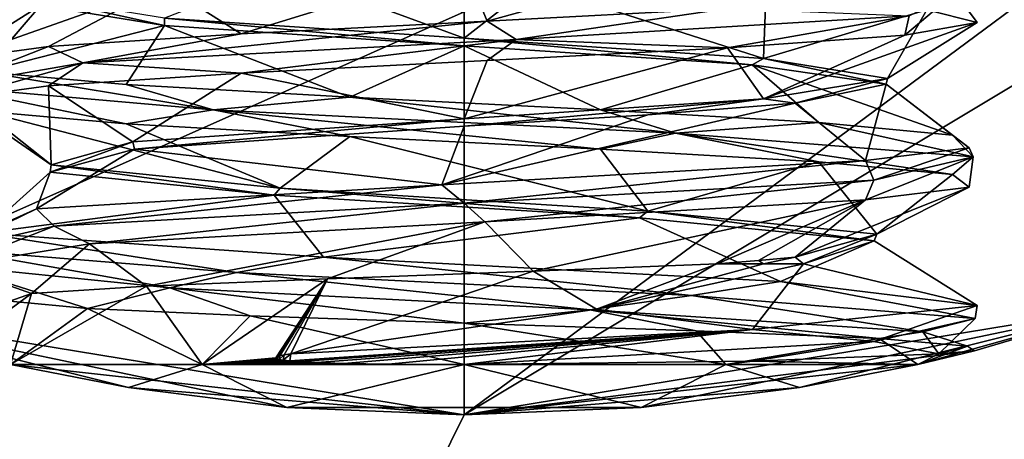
# Model space of a CAD drawing. Header units: millimetres. Extents: x -155 to 35, y -46 to 35.
# Tile 31 of 107: x -2.2 to 2.68, y -10.37 to -8.29. Entities that reach past the tile are written whole.
import ezdxf

# ---------------------------------------------------------------- set-up
doc = ezdxf.new("R2010")
doc.units = ezdxf.units.MM
doc.header["$LTSCALE"] = 65.185185
for name, color, linetype in [('125', 7, 'CONTINUOUS'), ('127', 7, 'CONTINUOUS'), ('146', 7, 'CONTINUOUS'), ('154', 7, 'CONTINUOUS'), ('155', 7, 'CONTINUOUS'), ('156', 7, 'CONTINUOUS'), ('157', 7, 'CONTINUOUS'), ('158', 7, 'CONTINUOUS'), ('159', 7, 'CONTINUOUS'), ('184', 7, 'CONTINUOUS'), ('186', 7, 'CONTINUOUS'), ('361', 7, 'CONTINUOUS'), ('394', 7, 'CONTINUOUS'), ('398', 7, 'CONTINUOUS'), ('399', 7, 'CONTINUOUS'), ('438', 7, 'CONTINUOUS'), ('441', 7, 'CONTINUOUS')]:
    doc.layers.add(name, color=color, linetype=linetype)

msp = doc.modelspace()

# ---------------------------------------------------------------- linework, layer by layer
at = {"layer": '125', "linetype": 'CONTINUOUS'}
for points in [[(-3.2821, -9.7103, 51), (0, -10.25, 51), (-2.25, -10, 53.6971), (-3.2821, -9.7103, 51)], [(0, -10.25, 91.5), (-3.2821, -9.7103, 91.5), (-0.8786, -10.2123, 57.4471), (0, -10.25, 91.5)], [(-0.8786, -10.2123, 57.4471), (-3.2821, -9.7103, 91.5), (-1.6637, -10.1141, 56.9981), (-0.8786, -10.2123, 57.4471)], [(-1.6637, -10.1141, 56.9981), (-3.2821, -9.7103, 91.5), (-2.25, -10, 56.3029), (-1.6637, -10.1141, 56.9981)], [(3.2821, -9.7103, 91.5), (0, -10.25, 91.5), (3.2821, -9.7103, 51), (3.2821, -9.7103, 91.5)], [(3.2821, -9.7103, 51), (0, -10.25, 91.5), (2.5323, -9.9323, 55), (3.2821, -9.7103, 51)], [(0, -10.25, 51), (3.2821, -9.7103, 51), (0.8786, -10.2123, 52.5529), (0, -10.25, 51)], [(0.8786, -10.2123, 52.5529), (3.2821, -9.7103, 51), (1.6637, -10.1141, 53.0019), (0.8786, -10.2123, 52.5529)], [(3.2821, -9.7103, 51), (2.25, -10, 53.6971), (1.6637, -10.1141, 53.0019), (3.2821, -9.7103, 51)], [(2.25, -10, 53.6971), (3.2821, -9.7103, 51), (2.5323, -9.9323, 55), (2.25, -10, 53.6971)], [(2.5323, -9.9323, 55), (0, -10.25, 91.5), (2.25, -10, 56.3029), (2.5323, -9.9323, 55)], [(-2.25, -10, 53.6971), (0, -10.25, 51), (-1.6637, -10.1141, 53.0019), (-2.25, -10, 53.6971)], [(2.25, -10, 56.3029), (0, -10.25, 91.5), (1.6637, -10.1141, 56.9981), (2.25, -10, 56.3029)], [(-1.6637, -10.1141, 53.0019), (0, -10.25, 51), (-0.8786, -10.2123, 52.5529), (-1.6637, -10.1141, 53.0019)], [(1.6637, -10.1141, 56.9981), (0, -10.25, 91.5), (0.8786, -10.2123, 57.4471), (1.6637, -10.1141, 56.9981)], [(0.8786, -10.2123, 57.4471), (0, -10.25, 91.5), (-0.8786, -10.2123, 57.4471), (0.8786, -10.2123, 57.4471)], [(-0.8786, -10.2123, 52.5529), (0, -10.25, 51), (0.8786, -10.2123, 52.5529), (-0.8786, -10.2123, 52.5529)]]:
    msp.add_3dface(points, dxfattribs=at)
at = {"layer": '127', "linetype": 'CONTINUOUS'}
for points in [[(21.4, 0, 94), (-21.4, 0, 94), (-18.5328, -10.7002, 94), (21.4, 0, 94)], [(18.5328, -10.7002, 94), (21.4, 0, 94), (-18.5328, -10.7002, 94), (18.5328, -10.7002, 94)]]:
    msp.add_3dface(points, dxfattribs=at)
at = {"layer": '146', "linetype": 'CONTINUOUS'}
for points in [[(4.6701, -19.7041, 91.5), (-4.6701, -19.7041, 91.5), (3.2821, -9.7103, 91.5), (4.6701, -19.7041, 91.5)], [(-4.6701, -19.7041, 91.5), (-3.2821, -9.7103, 91.5), (0, -10.25, 91.5), (-4.6701, -19.7041, 91.5)], [(-4.6701, -19.7041, 91.5), (0, -10.25, 91.5), (3.2821, -9.7103, 91.5), (-4.6701, -19.7041, 91.5)]]:
    msp.add_3dface(points, dxfattribs=at)
at = {"layer": '154', "linetype": 'CONTINUOUS'}
for points in [[(1.9912, -8.9887, 56.5879), (0, -9.2, 57.6), (-0.1094, -9.1085, 57.5444), (1.9912, -8.9887, 56.5879)], [(2.0328, -9.0857, 56.6211), (0, -9.2, 57.6), (1.9912, -8.9887, 56.5879), (2.0328, -9.0857, 56.6211)], [(-0.1094, -9.1085, 57.5444), (-2.0328, -9.3143, 56.6211), (-2.1201, -9.2282, 56.4111), (-0.1094, -9.1085, 57.5444)], [(0, -9.2, 57.6), (-2.0328, -9.3143, 56.6211), (-0.1094, -9.1085, 57.5444), (0, -9.2, 57.6)], [(0, -9.2, 57.6), (2.0328, -9.0857, 56.6211), (0.1026, -9.2919, 57.5447), (0, -9.2, 57.6)], [(0.1026, -9.2919, 57.5447), (2.0328, -9.0857, 56.6211), (1.9912, -9.1827, 56.5879), (0.1026, -9.2919, 57.5447)], [(-2.0328, -9.3143, 56.6211), (-2.5348, -9.4286, 54.4214), (-2.1201, -9.2282, 56.4111), (-2.0328, -9.3143, 56.6211)], [(-2.1201, -9.2282, 56.4111), (-2.5348, -9.4286, 54.4214), (-2.3895, -9.348, 54.1187), (-2.1201, -9.2282, 56.4111)], [(-2.0328, -9.3143, 56.6211), (0, -9.2, 57.6), (-1.8569, -9.401, 56.743), (-2.0328, -9.3143, 56.6211)], [(-1.8569, -9.401, 56.743), (0, -9.2, 57.6), (0.1026, -9.2919, 57.5447), (-1.8569, -9.401, 56.743)], [(-2.5348, -9.4286, 54.4214), (-2.0328, -9.3143, 56.6211), (-2.5332, -9.5102, 54.7369), (-2.5348, -9.4286, 54.4214)], [(-2.5332, -9.5102, 54.7369), (-2.0328, -9.3143, 56.6211), (-1.8569, -9.401, 56.743), (-2.5332, -9.5102, 54.7369)], [(-2.5348, -9.4286, 54.4214), (-1.1281, -9.5429, 52.6575), (-2.3895, -9.348, 54.1187), (-2.5348, -9.4286, 54.4214)], [(-2.3895, -9.348, 54.1187), (-1.1281, -9.5429, 52.6575), (-0.6962, -9.4678, 52.5502), (-2.3895, -9.348, 54.1187)], [(-1.1281, -9.5429, 52.6575), (-2.5348, -9.4286, 54.4214), (-1.4589, -9.6193, 52.9125), (-1.1281, -9.5429, 52.6575)], [(-1.4589, -9.6193, 52.9125), (-2.5348, -9.4286, 54.4214), (-2.5332, -9.5102, 54.7369), (-1.4589, -9.6193, 52.9125)], [(-1.1281, -9.5429, 52.6575), (1.1281, -9.6571, 52.6575), (-0.6962, -9.4678, 52.5502), (-1.1281, -9.5429, 52.6575)], [(-0.6962, -9.4678, 52.5502), (1.1281, -9.6571, 52.6575), (1.5689, -9.5875, 52.9938), (-0.6962, -9.4678, 52.5502)], [(0.6235, -9.7285, 52.5307), (-1.1281, -9.5429, 52.6575), (-1.4589, -9.6193, 52.9125), (0.6235, -9.7285, 52.5307)], [(1.1281, -9.6571, 52.6575), (-1.1281, -9.5429, 52.6575), (0.6235, -9.7285, 52.5307), (1.1281, -9.6571, 52.6575)], [(1.1281, -9.6571, 52.6575), (2.5348, -9.7714, 54.4214), (1.5689, -9.5875, 52.9938), (1.1281, -9.6571, 52.6575)], [(1.5689, -9.5875, 52.9938), (2.5348, -9.7714, 54.4214), (2.5454, -9.7073, 55.0853), (1.5689, -9.5875, 52.9938)], [(2.275, -9.8376, 53.8553), (1.1281, -9.6571, 52.6575), (0.6235, -9.7285, 52.5307), (2.275, -9.8376, 53.8553)], [(2.5348, -9.7714, 54.4214), (1.1281, -9.6571, 52.6575), (2.275, -9.8376, 53.8553), (2.5348, -9.7714, 54.4214)], [(2.5454, -9.7073, 55.0853), (2.0328, -9.8857, 56.6211), (1.4312, -9.827, 57.1066), (2.5454, -9.7073, 55.0853)], [(2.5348, -9.7714, 54.4214), (2.0328, -9.8857, 56.6211), (2.5454, -9.7073, 55.0853), (2.5348, -9.7714, 54.4214)], [(2.0328, -9.8857, 56.6211), (2.5348, -9.7714, 54.4214), (2.3545, -9.9468, 55.9709), (2.0328, -9.8857, 56.6211)], [(2.3545, -9.9468, 55.9709), (2.5348, -9.7714, 54.4214), (2.275, -9.8376, 53.8553), (2.3545, -9.9468, 55.9709)], [(-0.8632, -9.9815, 57.4329), (-0.8585, -9.9468, 57.3977), (1.4312, -9.827, 57.1066), (-0.8632, -9.9815, 57.4329)], [(-0.811, -9.9856, 57.4551), (-0.8632, -9.9815, 57.4329), (1.4312, -9.827, 57.1066), (-0.811, -9.9856, 57.4551)], [(-0.7282, -9.9898, 57.4853), (-0.811, -9.9856, 57.4551), (1.4312, -9.827, 57.1066), (-0.7282, -9.9898, 57.4853)], [(-0.5953, -9.9942, 57.5249), (-0.7282, -9.9898, 57.4853), (1.4312, -9.827, 57.1066), (-0.5953, -9.9942, 57.5249)], [(-0.3766, -9.998, 57.5706), (-0.5953, -9.9942, 57.5249), (1.4312, -9.827, 57.1066), (-0.3766, -9.998, 57.5706)], [(0, -10, 57.6), (-0.3766, -9.998, 57.5706), (1.4312, -9.827, 57.1066), (0, -10, 57.6)], [(2.0328, -9.8857, 56.6211), (0, -10, 57.6), (1.4312, -9.827, 57.1066), (2.0328, -9.8857, 56.6211)], [(0, -10, 57.6), (2.0328, -9.8857, 56.6211), (1.4304, -9.9837, 57.1516), (0, -10, 57.6)], [(1.4304, -9.9837, 57.1516), (2.0328, -9.8857, 56.6211), (2.3545, -9.9468, 55.9709), (1.4304, -9.9837, 57.1516)], [(-0.9336, -9.966, 57.3902), (-0.9274, -9.961, 57.3871), (-0.929, -9.9705, 57.3968), (-0.9336, -9.966, 57.3902)], [(-0.9274, -9.961, 57.3871), (-0.9137, -9.9566, 57.3878), (-0.929, -9.9705, 57.3968), (-0.9274, -9.961, 57.3871)], [(-0.929, -9.9705, 57.3968), (-0.9137, -9.9566, 57.3878), (-0.9168, -9.9742, 57.4054), (-0.929, -9.9705, 57.3968)], [(-0.9137, -9.9566, 57.3878), (-0.8921, -9.9521, 57.3911), (-0.9168, -9.9742, 57.4054), (-0.9137, -9.9566, 57.3878)], [(-0.9168, -9.9742, 57.4054), (-0.8921, -9.9521, 57.3911), (-0.8963, -9.9778, 57.4169), (-0.9168, -9.9742, 57.4054)], [(-0.8921, -9.9521, 57.3911), (-0.8585, -9.9468, 57.3977), (-0.8963, -9.9778, 57.4169), (-0.8921, -9.9521, 57.3911)], [(-0.8963, -9.9778, 57.4169), (-0.8585, -9.9468, 57.3977), (-0.8632, -9.9815, 57.4329), (-0.8963, -9.9778, 57.4169)]]:
    msp.add_3dface(points, dxfattribs=at)
at = {"layer": '155', "linetype": 'CONTINUOUS'}
for points in [[(0.1026, -9.2919, 57.5447), (1.9912, -9.1827, 56.5879), (0.3432, -9.5373, 57.1096), (0.1026, -9.2919, 57.5447)], [(0.3432, -9.5373, 57.1096), (1.9912, -9.1827, 56.5879), (1.2559, -9.5, 56.683), (0.3432, -9.5373, 57.1096)], [(1.2559, -9.5, 56.683), (1.9912, -9.1827, 56.5879), (1.4609, -9.4837, 56.5086), (1.2559, -9.5, 56.683)], [(1.4609, -9.4837, 56.5086), (1.9912, -9.1827, 56.5879), (1.6418, -9.4673, 56.3093), (1.4609, -9.4837, 56.5086)], [(-1.8569, -9.401, 56.743), (0.1026, -9.2919, 57.5447), (-1.5741, -9.6115, 56.5533), (-1.8569, -9.401, 56.743)], [(-1.5741, -9.6115, 56.5533), (0.1026, -9.2919, 57.5447), (-0.6767, -9.5745, 57.0665), (-1.5741, -9.6115, 56.5533)], [(-0.6767, -9.5745, 57.0665), (0.1026, -9.2919, 57.5447), (0.3432, -9.5373, 57.1096), (-0.6767, -9.5745, 57.0665)], [(-2.5332, -9.5102, 54.7369), (-1.8569, -9.401, 56.743), (-2.1445, -9.6483, 55.6753), (-2.5332, -9.5102, 54.7369)], [(-2.1445, -9.6483, 55.6753), (-1.8569, -9.401, 56.743), (-1.5741, -9.6115, 56.5533), (-2.1445, -9.6483, 55.6753)], [(-1.4589, -9.6193, 52.9125), (-2.5332, -9.5102, 54.7369), (-1.867, -9.7215, 53.6202), (-1.4589, -9.6193, 52.9125)], [(-1.867, -9.7215, 53.6202), (-2.5332, -9.5102, 54.7369), (-2.2533, -9.685, 54.621), (-1.867, -9.7215, 53.6202)], [(-2.2533, -9.685, 54.621), (-2.5332, -9.5102, 54.7369), (-2.1445, -9.6483, 55.6753), (-2.2533, -9.685, 54.621)], [(-1.06, -9.7579, 52.8938), (-1.4589, -9.6193, 52.9125), (-1.867, -9.7215, 53.6202), (-1.06, -9.7579, 52.8938)], [(0.6235, -9.7285, 52.5307), (-1.4589, -9.6193, 52.9125), (0, -9.7942, 52.6058), (0.6235, -9.7285, 52.5307)], [(0, -9.7942, 52.6058), (-1.4589, -9.6193, 52.9125), (-1.06, -9.7579, 52.8938), (0, -9.7942, 52.6058)], [(1.152, -9.8326, 52.8575), (0.6235, -9.7285, 52.5307), (0, -9.7942, 52.6058), (1.152, -9.8326, 52.8575)], [(2.275, -9.8376, 53.8553), (0.6235, -9.7285, 52.5307), (2.0585, -9.8708, 53.6334), (2.275, -9.8376, 53.8553)], [(2.0585, -9.8708, 53.6334), (0.6235, -9.7285, 52.5307), (1.152, -9.8326, 52.8575), (2.0585, -9.8708, 53.6334)], [(2.4972, -9.9089, 54.7583), (2.275, -9.8376, 53.8553), (2.0585, -9.8708, 53.6334), (2.4972, -9.9089, 54.7583)], [(2.3545, -9.9468, 55.9709), (2.275, -9.8376, 53.8553), (2.4972, -9.9089, 54.7583), (2.3545, -9.9468, 55.9709)]]:
    msp.add_3dface(points, dxfattribs=at)
at = {"layer": '156', "linetype": 'CONTINUOUS'}
for points in [[(1.9912, -8.9887, 56.5879), (-0.1094, -9.1085, 57.5444), (1.6418, -8.7041, 56.3093), (1.9912, -8.9887, 56.5879)], [(1.6418, -8.7041, 56.3093), (-0.1094, -9.1085, 57.5444), (0.9112, -8.7612, 56.892), (1.6418, -8.7041, 56.3093)], [(0.9112, -8.7612, 56.892), (-0.1094, -9.1085, 57.5444), (0, -8.8184, 57.1), (0.9112, -8.7612, 56.892)], [(0, -8.8184, 57.1), (-0.1094, -9.1085, 57.5444), (-1.6347, -8.932, 56.3182), (0, -8.8184, 57.1)], [(-0.1094, -9.1085, 57.5444), (-2.1201, -9.2282, 56.4111), (-1.6347, -8.932, 56.3182), (-0.1094, -9.1085, 57.5444)], [(-1.6347, -8.932, 56.3182), (-2.1201, -9.2282, 56.4111), (-2.0522, -9.0456, 54.5545), (-1.6347, -8.932, 56.3182)], [(-2.1201, -9.2282, 56.4111), (-2.3895, -9.348, 54.1187), (-2.0522, -9.0456, 54.5545), (-2.1201, -9.2282, 56.4111)], [(-2.0522, -9.0456, 54.5545), (-2.3895, -9.348, 54.1187), (-0.9414, -9.1592, 53.1228), (-2.0522, -9.0456, 54.5545)], [(-2.3895, -9.348, 54.1187), (-0.6962, -9.4678, 52.5502), (-0.9414, -9.1592, 53.1228), (-2.3895, -9.348, 54.1187)], [(-0.9414, -9.1592, 53.1228), (-0.6962, -9.4678, 52.5502), (0.8703, -9.2728, 53.0888), (-0.9414, -9.1592, 53.1228)], [(-0.6962, -9.4678, 52.5502), (1.5689, -9.5875, 52.9938), (0.8703, -9.2728, 53.0888), (-0.6962, -9.4678, 52.5502)], [(0.8703, -9.2728, 53.0888), (1.5689, -9.5875, 52.9938), (2.0341, -9.3864, 54.4782), (0.8703, -9.2728, 53.0888)], [(1.5689, -9.5875, 52.9938), (2.5454, -9.7073, 55.0853), (2.0341, -9.3864, 54.4782), (1.5689, -9.5875, 52.9938)], [(2.0341, -9.3864, 54.4782), (2.5454, -9.7073, 55.0853), (1.683, -9.5, 56.2559), (2.0341, -9.3864, 54.4782)], [(1.683, -9.5, 56.2559), (1.4312, -9.827, 57.1066), (0.6564, -9.7258, 57.2313), (1.683, -9.5, 56.2559)], [(2.5454, -9.7073, 55.0853), (1.4312, -9.827, 57.1066), (1.683, -9.5, 56.2559), (2.5454, -9.7073, 55.0853)], [(1.4312, -9.827, 57.1066), (-0.8585, -9.9468, 57.3977), (0.6564, -9.7258, 57.2313), (1.4312, -9.827, 57.1066)]]:
    msp.add_3dface(points, dxfattribs=at)
at = {"layer": '157', "linetype": 'CONTINUOUS'}
for points in [[(2.2072, -8.2709, 56.3741), (2.4357, -8.1545, 54.0905), (2.1863, -8.3656, 56.3062), (2.2072, -8.2709, 56.3741)], [(2.1863, -8.3656, 56.3062), (2.4357, -8.1545, 54.0905), (2.5442, -8.3027, 55.1143), (2.1863, -8.3656, 56.3062)], [(2.5442, -8.3027, 55.1143), (2.4357, -8.1545, 54.0905), (2.2946, -8.2398, 53.895), (2.5442, -8.3027, 55.1143)], [(1.3062, -8.2344, 57.1863), (0.2589, -8.3873, 57.5871), (0.1143, -8.2973, 57.5442), (1.3062, -8.2344, 57.1863)], [(2.2072, -8.2709, 56.3741), (0.2589, -8.3873, 57.5871), (1.3062, -8.2344, 57.1863), (2.2072, -8.2709, 56.3741)], [(0.2589, -8.3873, 57.5871), (-1.8912, -8.5037, 56.7842), (0.1143, -8.2973, 57.5442), (0.2589, -8.3873, 57.5871)], [(0.1143, -8.2973, 57.5442), (-1.8912, -8.5037, 56.7842), (-1.105, -8.3602, 57.2946), (0.1143, -8.2973, 57.5442)], [(0.2589, -8.3873, 57.5871), (2.2072, -8.2709, 56.3741), (1.3062, -8.4284, 57.1863), (0.2589, -8.3873, 57.5871)], [(1.3062, -8.4284, 57.1863), (2.2072, -8.2709, 56.3741), (2.1863, -8.3656, 56.3062), (1.3062, -8.4284, 57.1863)], [(-1.105, -8.3602, 57.2946), (-1.8912, -8.5037, 56.7842), (-2.0604, -8.423, 56.497), (-1.105, -8.3602, 57.2946)], [(-1.8912, -8.5037, 56.7842), (0.2589, -8.3873, 57.5871), (-1.105, -8.5541, 57.2946), (-1.8912, -8.5037, 56.7842)], [(-1.105, -8.5541, 57.2946), (0.2589, -8.3873, 57.5871), (0.1143, -8.4913, 57.5442), (-1.105, -8.5541, 57.2946)], [(0.1143, -8.4913, 57.5442), (0.2589, -8.3873, 57.5871), (1.3062, -8.4284, 57.1863), (0.1143, -8.4913, 57.5442)], [(-1.8912, -8.5037, 56.7842), (-2.5677, -8.6201, 54.5911), (-2.0604, -8.423, 56.497), (-1.8912, -8.5037, 56.7842)], [(-2.0604, -8.423, 56.497), (-2.5677, -8.6201, 54.5911), (-2.5237, -8.4859, 55.3419), (-2.0604, -8.423, 56.497)], [(-2.5677, -8.6201, 54.5911), (-1.8912, -8.5037, 56.7842), (-2.5237, -8.6798, 55.3419), (-2.5677, -8.6201, 54.5911)], [(-2.5237, -8.6798, 55.3419), (-1.8912, -8.5037, 56.7842), (-2.0604, -8.617, 56.497), (-2.5237, -8.6798, 55.3419)], [(-2.0604, -8.617, 56.497), (-1.8912, -8.5037, 56.7842), (-1.105, -8.5541, 57.2946), (-2.0604, -8.617, 56.497)], [(-2.5677, -8.6201, 54.5911), (-1.2435, -8.7365, 52.7166), (-2.3844, -8.5487, 54.1051), (-2.5677, -8.6201, 54.5911)], [(-2.3844, -8.5487, 54.1051), (-1.2435, -8.7365, 52.7166), (-1.6756, -8.6116, 53.0821), (-2.3844, -8.5487, 54.1051)], [(-1.2435, -8.7365, 52.7166), (-2.5677, -8.6201, 54.5911), (-1.6756, -8.8056, 53.0821), (-1.2435, -8.7365, 52.7166)], [(-1.6756, -8.8056, 53.0821), (-2.5677, -8.6201, 54.5911), (-2.3844, -8.7427, 54.1051), (-1.6756, -8.8056, 53.0821)], [(-1.6756, -8.6116, 53.0821), (-1.2435, -8.7365, 52.7166), (-0.5667, -8.6744, 52.5171), (-1.6756, -8.6116, 53.0821)], [(-1.2435, -8.7365, 52.7166), (1.0496, -8.8529, 52.6213), (-0.5667, -8.6744, 52.5171), (-1.2435, -8.7365, 52.7166)], [(-0.5667, -8.6744, 52.5171), (1.0496, -8.8529, 52.6213), (0.6775, -8.7373, 52.545), (-0.5667, -8.6744, 52.5171)], [(-0.5667, -8.8684, 52.5171), (-1.2435, -8.7365, 52.7166), (-1.6756, -8.8056, 53.0821), (-0.5667, -8.8684, 52.5171)], [(1.0496, -8.8529, 52.6213), (-1.2435, -8.7365, 52.7166), (0.6775, -8.9313, 52.545), (1.0496, -8.8529, 52.6213)], [(0.6775, -8.9313, 52.545), (-1.2435, -8.7365, 52.7166), (-0.5667, -8.8684, 52.5171), (0.6775, -8.9313, 52.545)], [(0.6775, -8.7373, 52.545), (1.0496, -8.8529, 52.6213), (1.76, -8.8002, 53.1592), (0.6775, -8.7373, 52.545)], [(1.0496, -8.8529, 52.6213), (2.5248, -8.9693, 54.3794), (1.76, -8.8002, 53.1592), (1.0496, -8.8529, 52.6213)], [(1.76, -8.8002, 53.1592), (2.5248, -8.9693, 54.3794), (2.4221, -8.863, 54.213), (1.76, -8.8002, 53.1592)], [(1.76, -8.9941, 53.1592), (1.0496, -8.8529, 52.6213), (0.6775, -8.9313, 52.545), (1.76, -8.9941, 53.1592)], [(2.5248, -8.9693, 54.3794), (1.0496, -8.8529, 52.6213), (2.4221, -9.057, 54.213), (2.5248, -8.9693, 54.3794)], [(2.4221, -9.057, 54.213), (1.0496, -8.8529, 52.6213), (1.76, -8.9941, 53.1592), (2.4221, -9.057, 54.213)], [(2.4221, -8.863, 54.213), (2.5248, -8.9693, 54.3794), (2.5059, -8.9259, 55.4547), (2.4221, -8.863, 54.213)], [(2.0328, -9.0857, 56.6211), (1.9912, -8.9887, 56.5879), (2.5059, -8.9259, 55.4547), (2.0328, -9.0857, 56.6211)], [(2.5248, -8.9693, 54.3794), (2.0328, -9.0857, 56.6211), (2.5059, -8.9259, 55.4547), (2.5248, -8.9693, 54.3794)], [(1.9912, -9.1827, 56.5879), (2.0328, -9.0857, 56.6211), (2.5248, -8.9693, 54.3794), (1.9912, -9.1827, 56.5879)], [(1.9912, -9.1827, 56.5879), (2.5248, -8.9693, 54.3794), (2.5059, -9.1198, 55.4547), (1.9912, -9.1827, 56.5879)], [(2.5059, -9.1198, 55.4547), (2.5248, -8.9693, 54.3794), (2.4221, -9.057, 54.213), (2.5059, -9.1198, 55.4547)]]:
    msp.add_3dface(points, dxfattribs=at)
at = {"layer": '158', "linetype": 'CONTINUOUS'}
for points in [[(0, -8.3816, 52.9), (-0.8949, -8.0513, 52.6156), (-1.485, -8.2816, 53.5152), (0, -8.3816, 52.9)], [(0.3419, -8.1141, 52.4763), (-0.8949, -8.0513, 52.6156), (0, -8.3816, 52.9), (0.3419, -8.1141, 52.4763)], [(1.4849, -8.4816, 53.515), (0.3419, -8.1141, 52.4763), (0, -8.3816, 52.9), (1.4849, -8.4816, 53.515)], [(1.497, -8.177, 52.9396), (0.3419, -8.1141, 52.4763), (1.4849, -8.4816, 53.515), (1.497, -8.177, 52.9396)], [(2.2946, -8.2398, 53.895), (1.497, -8.177, 52.9396), (1.4849, -8.4816, 53.515), (2.2946, -8.2398, 53.895)], [(2.1, -8.5816, 55), (2.2946, -8.2398, 53.895), (1.4849, -8.4816, 53.515), (2.1, -8.5816, 55)], [(2.5442, -8.3027, 55.1143), (2.2946, -8.2398, 53.895), (2.1, -8.5816, 55), (2.5442, -8.3027, 55.1143)], [(2.1863, -8.3656, 56.3062), (2.5442, -8.3027, 55.1143), (1.4848, -8.6816, 56.485), (2.1863, -8.3656, 56.3062)], [(1.4848, -8.6816, 56.485), (2.5442, -8.3027, 55.1143), (2.1, -8.5816, 55), (1.4848, -8.6816, 56.485)], [(1.3062, -8.4284, 57.1863), (2.1863, -8.3656, 56.3062), (1.4848, -8.6816, 56.485), (1.3062, -8.4284, 57.1863)], [(0.1143, -8.4913, 57.5442), (1.3062, -8.4284, 57.1863), (0, -8.7816, 57.1), (0.1143, -8.4913, 57.5442)], [(0, -8.7816, 57.1), (1.3062, -8.4284, 57.1863), (1.4848, -8.6816, 56.485), (0, -8.7816, 57.1)], [(-1.105, -8.5541, 57.2946), (0.1143, -8.4913, 57.5442), (0, -8.7816, 57.1), (-1.105, -8.5541, 57.2946)], [(-2.0604, -8.617, 56.497), (-1.105, -8.5541, 57.2946), (-1.6418, -8.8959, 56.3093), (-2.0604, -8.617, 56.497)], [(-1.6418, -8.8959, 56.3093), (-1.105, -8.5541, 57.2946), (0, -8.7816, 57.1), (-1.6418, -8.8959, 56.3093)], [(-2.5237, -8.6798, 55.3419), (-2.0604, -8.617, 56.497), (-2.0473, -9.0102, 54.5327), (-2.5237, -8.6798, 55.3419)], [(-2.0473, -9.0102, 54.5327), (-2.0604, -8.617, 56.497), (-1.6418, -8.8959, 56.3093), (-2.0473, -9.0102, 54.5327)], [(-2.3844, -8.7427, 54.1051), (-2.5237, -8.6798, 55.3419), (-2.0473, -9.0102, 54.5327), (-2.3844, -8.7427, 54.1051)], [(-1.6756, -8.8056, 53.0821), (-2.3844, -8.7427, 54.1051), (-0.9112, -9.1245, 53.108), (-1.6756, -8.8056, 53.0821)], [(-0.9112, -9.1245, 53.108), (-2.3844, -8.7427, 54.1051), (-2.0473, -9.0102, 54.5327), (-0.9112, -9.1245, 53.108)], [(-0.5667, -8.8684, 52.5171), (-1.6756, -8.8056, 53.0821), (-0.9112, -9.1245, 53.108), (-0.5667, -8.8684, 52.5171)], [(0.9112, -9.2388, 53.108), (-0.5667, -8.8684, 52.5171), (-0.9112, -9.1245, 53.108), (0.9112, -9.2388, 53.108)], [(0.6775, -8.9313, 52.545), (-0.5667, -8.8684, 52.5171), (0.9112, -9.2388, 53.108), (0.6775, -8.9313, 52.545)], [(1.76, -8.9941, 53.1592), (0.6775, -8.9313, 52.545), (0.9112, -9.2388, 53.108), (1.76, -8.9941, 53.1592)], [(2.0473, -9.3531, 54.5327), (1.76, -8.9941, 53.1592), (0.9112, -9.2388, 53.108), (2.0473, -9.3531, 54.5327)], [(2.4221, -9.057, 54.213), (1.76, -8.9941, 53.1592), (2.0473, -9.3531, 54.5327), (2.4221, -9.057, 54.213)], [(2.5059, -9.1198, 55.4547), (2.4221, -9.057, 54.213), (2.0473, -9.3531, 54.5327), (2.5059, -9.1198, 55.4547)], [(1.6418, -9.4673, 56.3093), (1.9912, -9.1827, 56.5879), (2.5059, -9.1198, 55.4547), (1.6418, -9.4673, 56.3093)], [(1.6418, -9.4673, 56.3093), (2.5059, -9.1198, 55.4547), (2.0473, -9.3531, 54.5327), (1.6418, -9.4673, 56.3093)]]:
    msp.add_3dface(points, dxfattribs=at)
at = {"layer": '159', "linetype": 'CONTINUOUS'}
for points in [[(1.4848, -7.9184, 56.485), (0.1143, -8.2973, 57.5442), (0, -8.0184, 57.1), (1.4848, -7.9184, 56.485)], [(1.3062, -8.2344, 57.1863), (0.1143, -8.2973, 57.5442), (1.4848, -7.9184, 56.485), (1.3062, -8.2344, 57.1863)], [(0, -8.0184, 57.1), (-1.105, -8.3602, 57.2946), (-1.4849, -8.1184, 56.485), (0, -8.0184, 57.1)], [(0.1143, -8.2973, 57.5442), (-1.105, -8.3602, 57.2946), (0, -8.0184, 57.1), (0.1143, -8.2973, 57.5442)], [(-2.0604, -8.423, 56.497), (-2.5237, -8.4859, 55.3419), (-1.4849, -8.1184, 56.485), (-2.0604, -8.423, 56.497)], [(-1.4849, -8.1184, 56.485), (-2.5237, -8.4859, 55.3419), (-2.1, -8.2184, 55.0001), (-1.4849, -8.1184, 56.485)], [(-1.105, -8.3602, 57.2946), (-2.0604, -8.423, 56.497), (-1.4849, -8.1184, 56.485), (-1.105, -8.3602, 57.2946)], [(-2.5237, -8.4859, 55.3419), (-2.3844, -8.5487, 54.1051), (-2.1, -8.2184, 55.0001), (-2.5237, -8.4859, 55.3419)], [(-2.1, -8.2184, 55.0001), (-2.3844, -8.5487, 54.1051), (-1.485, -8.3184, 53.5152), (-2.1, -8.2184, 55.0001)], [(-2.3844, -8.5487, 54.1051), (-1.6756, -8.6116, 53.0821), (-1.485, -8.3184, 53.5152), (-2.3844, -8.5487, 54.1051)], [(-1.6756, -8.6116, 53.0821), (-0.5667, -8.6744, 52.5171), (-1.485, -8.3184, 53.5152), (-1.6756, -8.6116, 53.0821)], [(-1.485, -8.3184, 53.5152), (-0.5667, -8.6744, 52.5171), (0, -8.4184, 52.9), (-1.485, -8.3184, 53.5152)], [(-0.5667, -8.6744, 52.5171), (0.6775, -8.7373, 52.545), (0, -8.4184, 52.9), (-0.5667, -8.6744, 52.5171)], [(0, -8.4184, 52.9), (0.6775, -8.7373, 52.545), (1.4283, -8.5136, 53.4605), (0, -8.4184, 52.9)], [(0.6775, -8.7373, 52.545), (1.76, -8.8002, 53.1592), (1.4283, -8.5136, 53.4605), (0.6775, -8.7373, 52.545)], [(1.76, -8.8002, 53.1592), (2.4221, -8.863, 54.213), (1.4283, -8.5136, 53.4605), (1.76, -8.8002, 53.1592)], [(1.4283, -8.5136, 53.4605), (2.4221, -8.863, 54.213), (2.0941, -8.6088, 54.8429), (1.4283, -8.5136, 53.4605)], [(1.9912, -8.9887, 56.5879), (1.6418, -8.7041, 56.3093), (2.0941, -8.6088, 54.8429), (1.9912, -8.9887, 56.5879)], [(2.5059, -8.9259, 55.4547), (1.9912, -8.9887, 56.5879), (2.0941, -8.6088, 54.8429), (2.5059, -8.9259, 55.4547)], [(2.4221, -8.863, 54.213), (2.5059, -8.9259, 55.4547), (2.0941, -8.6088, 54.8429), (2.4221, -8.863, 54.213)]]:
    msp.add_3dface(points, dxfattribs=at)
at = {"layer": '184', "linetype": 'CONTINUOUS'}
for points in [[(1.152, -9.8326, 52.8575), (0, -9.7942, 52.6058), (1.2986, -10, 52.7475), (1.152, -9.8326, 52.8575)], [(1.2986, -10, 52.7475), (0, -9.7942, 52.6058), (0, -10, 52.4), (1.2986, -10, 52.7475)], [(2.0585, -9.8708, 53.6334), (1.152, -9.8326, 52.8575), (1.2986, -10, 52.7475), (2.0585, -9.8708, 53.6334)], [(2.25, -10, 53.6971), (2.0585, -9.8708, 53.6334), (1.2986, -10, 52.7475), (2.25, -10, 53.6971)], [(2.25, -10, 53.6971), (2.4972, -9.9089, 54.7583), (2.0585, -9.8708, 53.6334), (2.25, -10, 53.6971)], [(2.25, -10, 53.6971), (2.5323, -9.9323, 55), (2.4972, -9.9089, 54.7583), (2.25, -10, 53.6971)], [(2.5323, -9.9323, 55), (2.3545, -9.9468, 55.9709), (2.4972, -9.9089, 54.7583), (2.5323, -9.9323, 55)], [(2.25, -10, 56.3029), (1.4304, -9.9837, 57.1516), (2.3545, -9.9468, 55.9709), (2.25, -10, 56.3029)], [(2.5323, -9.9323, 55), (2.25, -10, 56.3029), (2.3545, -9.9468, 55.9709), (2.5323, -9.9323, 55)], [(0, -10, 57.6), (1.4304, -9.9837, 57.1516), (1.2986, -10, 57.2525), (0, -10, 57.6)], [(1.4304, -9.9837, 57.1516), (2.25, -10, 56.3029), (1.2986, -10, 57.2525), (1.4304, -9.9837, 57.1516)]]:
    msp.add_3dface(points, dxfattribs=at)
at = {"layer": '186', "linetype": 'CONTINUOUS'}
for points in [[(0.3432, -9.5373, 57.1096), (1.2559, -9.5, 56.683), (0.6564, -9.7258, 57.2313), (0.3432, -9.5373, 57.1096)], [(0.6564, -9.7258, 57.2313), (1.2559, -9.5, 56.683), (1.4849, -9.5, 56.4849), (0.6564, -9.7258, 57.2313)], [(1.683, -9.5, 56.2559), (0.6564, -9.7258, 57.2313), (1.4849, -9.5, 56.4849), (1.683, -9.5, 56.2559)], [(-0.8585, -9.9468, 57.3977), (-0.6767, -9.5745, 57.0665), (0.3432, -9.5373, 57.1096), (-0.8585, -9.9468, 57.3977)], [(-0.8585, -9.9468, 57.3977), (0.3432, -9.5373, 57.1096), (0.6564, -9.7258, 57.2313), (-0.8585, -9.9468, 57.3977)], [(-2.25, -10, 56.3029), (-2.1445, -9.6483, 55.6753), (-1.5741, -9.6115, 56.5533), (-2.25, -10, 56.3029)], [(-2.25, -10, 56.3029), (-1.5741, -9.6115, 56.5533), (-1.2986, -10, 57.2525), (-2.25, -10, 56.3029)], [(-1.5741, -9.6115, 56.5533), (-0.6767, -9.5745, 57.0665), (-1.2986, -10, 57.2525), (-1.5741, -9.6115, 56.5533)], [(-0.6767, -9.5745, 57.0665), (-0.9336, -9.966, 57.3902), (-1.2986, -10, 57.2525), (-0.6767, -9.5745, 57.0665)], [(-0.9274, -9.961, 57.3871), (-0.9336, -9.966, 57.3902), (-0.6767, -9.5745, 57.0665), (-0.9274, -9.961, 57.3871)], [(-0.9137, -9.9566, 57.3878), (-0.9274, -9.961, 57.3871), (-0.6767, -9.5745, 57.0665), (-0.9137, -9.9566, 57.3878)], [(-0.8921, -9.9521, 57.3911), (-0.9137, -9.9566, 57.3878), (-0.6767, -9.5745, 57.0665), (-0.8921, -9.9521, 57.3911)], [(-0.8585, -9.9468, 57.3977), (-0.8921, -9.9521, 57.3911), (-0.6767, -9.5745, 57.0665), (-0.8585, -9.9468, 57.3977)], [(-2.25, -10, 56.3029), (-2.5323, -9.9323, 55), (-2.1445, -9.6483, 55.6753), (-2.25, -10, 56.3029)], [(-2.5323, -9.9323, 55), (-2.2533, -9.685, 54.621), (-2.1445, -9.6483, 55.6753), (-2.5323, -9.9323, 55)], [(-2.25, -10, 53.6971), (-1.867, -9.7215, 53.6202), (-2.2533, -9.685, 54.621), (-2.25, -10, 53.6971)], [(-1.867, -9.7215, 53.6202), (-2.25, -10, 53.6971), (-1.2986, -10, 52.7475), (-1.867, -9.7215, 53.6202)], [(-1.06, -9.7579, 52.8938), (-1.867, -9.7215, 53.6202), (-1.2986, -10, 52.7475), (-1.06, -9.7579, 52.8938)], [(0, -10, 52.4), (-1.06, -9.7579, 52.8938), (-1.2986, -10, 52.7475), (0, -10, 52.4)], [(0, -9.7942, 52.6058), (-1.06, -9.7579, 52.8938), (0, -10, 52.4), (0, -9.7942, 52.6058)], [(-0.9336, -9.966, 57.3902), (-0.929, -9.9705, 57.3968), (-1.2986, -10, 57.2525), (-0.9336, -9.966, 57.3902)], [(-0.929, -9.9705, 57.3968), (-0.9168, -9.9742, 57.4054), (-1.2986, -10, 57.2525), (-0.929, -9.9705, 57.3968)], [(-0.9168, -9.9742, 57.4054), (-0.8963, -9.9778, 57.4169), (-1.2986, -10, 57.2525), (-0.9168, -9.9742, 57.4054)], [(-0.8963, -9.9778, 57.4169), (-0.8632, -9.9815, 57.4329), (-1.2986, -10, 57.2525), (-0.8963, -9.9778, 57.4169)], [(-0.8632, -9.9815, 57.4329), (-0.811, -9.9856, 57.4551), (-1.2986, -10, 57.2525), (-0.8632, -9.9815, 57.4329)], [(-0.811, -9.9856, 57.4551), (-0.7282, -9.9898, 57.4853), (-1.2986, -10, 57.2525), (-0.811, -9.9856, 57.4551)], [(-0.7282, -9.9898, 57.4853), (-0.5953, -9.9942, 57.5249), (-1.2986, -10, 57.2525), (-0.7282, -9.9898, 57.4853)], [(-0.5953, -9.9942, 57.5249), (-0.3766, -9.998, 57.5706), (-1.2986, -10, 57.2525), (-0.5953, -9.9942, 57.5249)], [(-0.3766, -9.998, 57.5706), (0, -10, 57.6), (-1.2986, -10, 57.2525), (-0.3766, -9.998, 57.5706)]]:
    msp.add_3dface(points, dxfattribs=at)
at = {"layer": '361', "linetype": 'CONTINUOUS'}
for points in [[(0, -10.25, 51), (5.303, -6.3199, 51), (4.0058, -7.8442, 51), (0, -10.25, 51)], [(5.303, -6.3199, 51), (0, -10.25, 51), (0, -8.25, 51), (5.303, -6.3199, 51)], [(-3.2821, -9.7103, 51), (-4.0058, -7.8442, 51), (0, -8.25, 51), (-3.2821, -9.7103, 51)], [(3.2821, -9.7103, 51), (0, -10.25, 51), (4.0058, -7.8442, 51), (3.2821, -9.7103, 51)], [(0, -10.25, 51), (-3.2821, -9.7103, 51), (0, -8.25, 51), (0, -10.25, 51)]]:
    msp.add_3dface(points, dxfattribs=at)
at = {"layer": '394', "linetype": 'CONTINUOUS'}
for points in [[(1.4849, -8.4816, 53.515), (0, -8.3816, 52.9), (1.4283, -8.5136, 53.4605), (1.4849, -8.4816, 53.515)], [(0, -8.3816, 52.9), (0, -8.4184, 52.9), (1.4283, -8.5136, 53.4605), (0, -8.3816, 52.9)], [(1.4849, -8.4816, 53.515), (1.4283, -8.5136, 53.4605), (2.0941, -8.6088, 54.8429), (1.4849, -8.4816, 53.515)], [(2.1, -8.5816, 55), (1.4849, -8.4816, 53.515), (2.0941, -8.6088, 54.8429), (2.1, -8.5816, 55)], [(1.6418, -8.7041, 56.3093), (1.4848, -8.6816, 56.485), (2.1, -8.5816, 55), (1.6418, -8.7041, 56.3093)], [(1.6418, -8.7041, 56.3093), (2.1, -8.5816, 55), (2.0941, -8.6088, 54.8429), (1.6418, -8.7041, 56.3093)], [(0.9112, -8.7612, 56.892), (0, -8.8184, 57.1), (1.4848, -8.6816, 56.485), (0.9112, -8.7612, 56.892)], [(0, -8.8184, 57.1), (0, -8.7816, 57.1), (1.4848, -8.6816, 56.485), (0, -8.8184, 57.1)], [(1.6418, -8.7041, 56.3093), (0.9112, -8.7612, 56.892), (1.4848, -8.6816, 56.485), (1.6418, -8.7041, 56.3093)]]:
    msp.add_3dface(points, dxfattribs=at)
at = {"layer": '398', "linetype": 'CONTINUOUS'}
for points in [[(-1.485, -8.2816, 53.5152), (-2.1, -8.1816, 55.0002), (-1.485, -8.3184, 53.5152), (-1.485, -8.2816, 53.5152)], [(-2.1, -8.1816, 55.0002), (-2.1, -8.2184, 55.0001), (-1.485, -8.3184, 53.5152), (-2.1, -8.1816, 55.0002)], [(0, -8.3816, 52.9), (-1.485, -8.2816, 53.5152), (0, -8.4184, 52.9), (0, -8.3816, 52.9)], [(-1.485, -8.2816, 53.5152), (-1.485, -8.3184, 53.5152), (0, -8.4184, 52.9), (-1.485, -8.2816, 53.5152)]]:
    msp.add_3dface(points, dxfattribs=at)
at = {"layer": '399', "linetype": 'CONTINUOUS'}
for points in [[(-1.6347, -8.932, 56.3182), (-1.6418, -8.8959, 56.3093), (0, -8.7816, 57.1), (-1.6347, -8.932, 56.3182)], [(0, -8.8184, 57.1), (-1.6347, -8.932, 56.3182), (0, -8.7816, 57.1), (0, -8.8184, 57.1)], [(-1.6347, -8.932, 56.3182), (-2.0522, -9.0456, 54.5545), (-1.6418, -8.8959, 56.3093), (-1.6347, -8.932, 56.3182)], [(-2.0522, -9.0456, 54.5545), (-2.0473, -9.0102, 54.5327), (-1.6418, -8.8959, 56.3093), (-2.0522, -9.0456, 54.5545)], [(-2.0522, -9.0456, 54.5545), (-0.9414, -9.1592, 53.1228), (-2.0473, -9.0102, 54.5327), (-2.0522, -9.0456, 54.5545)], [(-0.9414, -9.1592, 53.1228), (-0.9112, -9.1245, 53.108), (-2.0473, -9.0102, 54.5327), (-0.9414, -9.1592, 53.1228)], [(-0.9414, -9.1592, 53.1228), (0.8703, -9.2728, 53.0888), (-0.9112, -9.1245, 53.108), (-0.9414, -9.1592, 53.1228)], [(0.8703, -9.2728, 53.0888), (0.9112, -9.2388, 53.108), (-0.9112, -9.1245, 53.108), (0.8703, -9.2728, 53.0888)], [(0.8703, -9.2728, 53.0888), (2.0341, -9.3864, 54.4782), (0.9112, -9.2388, 53.108), (0.8703, -9.2728, 53.0888)], [(2.0341, -9.3864, 54.4782), (2.0473, -9.3531, 54.5327), (0.9112, -9.2388, 53.108), (2.0341, -9.3864, 54.4782)], [(1.683, -9.5, 56.2559), (1.6418, -9.4673, 56.3093), (2.0473, -9.3531, 54.5327), (1.683, -9.5, 56.2559)], [(2.0341, -9.3864, 54.4782), (1.683, -9.5, 56.2559), (2.0473, -9.3531, 54.5327), (2.0341, -9.3864, 54.4782)], [(1.4609, -9.4837, 56.5086), (1.6418, -9.4673, 56.3093), (1.4849, -9.5, 56.4849), (1.4609, -9.4837, 56.5086)], [(1.6418, -9.4673, 56.3093), (1.683, -9.5, 56.2559), (1.4849, -9.5, 56.4849), (1.6418, -9.4673, 56.3093)], [(1.2559, -9.5, 56.683), (1.4609, -9.4837, 56.5086), (1.4849, -9.5, 56.4849), (1.2559, -9.5, 56.683)]]:
    msp.add_3dface(points, dxfattribs=at)
at = {"layer": '438', "linetype": 'CONTINUOUS'}
for points in [[(-1.6637, -10.1141, 56.9981), (-2.25, -10, 56.3029), (-1.2986, -10, 57.2525), (-1.6637, -10.1141, 56.9981)], [(-0.8786, -10.2123, 57.4471), (-1.6637, -10.1141, 56.9981), (-1.2986, -10, 57.2525), (-0.8786, -10.2123, 57.4471)], [(0, -10, 57.6), (-0.8786, -10.2123, 57.4471), (-1.2986, -10, 57.2525), (0, -10, 57.6)], [(0.8786, -10.2123, 57.4471), (-0.8786, -10.2123, 57.4471), (0, -10, 57.6), (0.8786, -10.2123, 57.4471)], [(0.8786, -10.2123, 57.4471), (0, -10, 57.6), (1.2986, -10, 57.2525), (0.8786, -10.2123, 57.4471)], [(1.6637, -10.1141, 56.9981), (0.8786, -10.2123, 57.4471), (1.2986, -10, 57.2525), (1.6637, -10.1141, 56.9981)], [(2.25, -10, 56.3029), (1.6637, -10.1141, 56.9981), (1.2986, -10, 57.2525), (2.25, -10, 56.3029)]]:
    msp.add_3dface(points, dxfattribs=at)
at = {"layer": '441', "linetype": 'CONTINUOUS'}
for points in [[(-2.25, -10, 53.6971), (-1.6637, -10.1141, 53.0019), (-1.2986, -10, 52.7475), (-2.25, -10, 53.6971)], [(-1.6637, -10.1141, 53.0019), (-0.8786, -10.2123, 52.5529), (-1.2986, -10, 52.7475), (-1.6637, -10.1141, 53.0019)], [(-0.8786, -10.2123, 52.5529), (0, -10, 52.4), (-1.2986, -10, 52.7475), (-0.8786, -10.2123, 52.5529)], [(-0.8786, -10.2123, 52.5529), (0.8786, -10.2123, 52.5529), (0, -10, 52.4), (-0.8786, -10.2123, 52.5529)], [(0.8786, -10.2123, 52.5529), (1.2986, -10, 52.7475), (0, -10, 52.4), (0.8786, -10.2123, 52.5529)], [(0.8786, -10.2123, 52.5529), (1.6637, -10.1141, 53.0019), (1.2986, -10, 52.7475), (0.8786, -10.2123, 52.5529)], [(1.6637, -10.1141, 53.0019), (2.25, -10, 53.6971), (1.2986, -10, 52.7475), (1.6637, -10.1141, 53.0019)]]:
    msp.add_3dface(points, dxfattribs=at)

doc.saveas('drawing.dxf')
